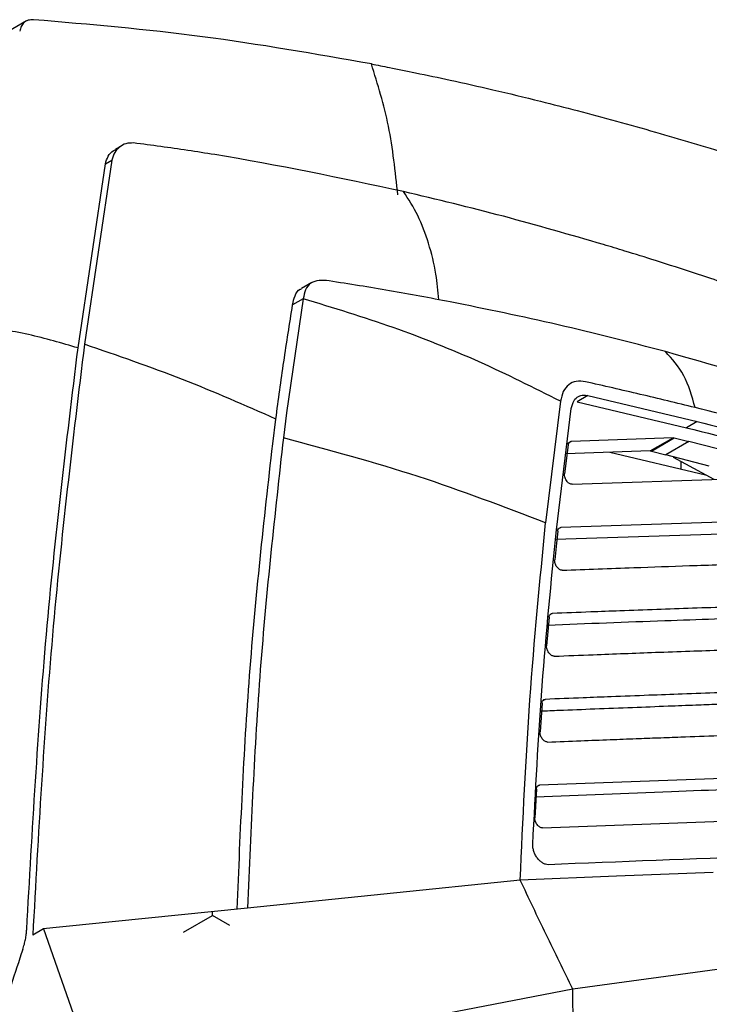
# Model space of a CAD drawing. Extents: x 106 to 315, y 19 to 260.
# Tile 39 of 98: x 275 to 288, y 80 to 99. Entities that reach past the tile are written whole.
import ezdxf

# ---------------------------------------------------------------- set-up
doc = ezdxf.new("R2010")
doc.units = 0
doc.layers.get('0').update_dxf_attribs({"linetype": 'CONTINUOUS'})

msp = doc.modelspace()

# ---------------------------------------------------------------- linework, layer by layer
at = {"color": 7, "linetype": 'Continuous'}
for p, q in [((274.763, 98.774), (273.936, 98.297)), ((276.369, 96.152), (275.854, 92.682)), ((276.248, 96.082), (276.369, 96.152)), ((275.733, 92.612), (276.248, 96.082)), ((280.136, 93.843), (279.939, 93.731)), ((279.976, 93.54), (279.661, 91.389)), ((279.976, 93.54), (279.774, 93.424)), ((285.334, 91.715), (285.131, 91.598)), ((285.334, 91.715), (287.397, 91.227)), ((284.819, 91.608), (284.54, 89.315)), ((284.743, 89.183), (285.022, 91.47)), ((285.131, 91.598), (287.195, 91.11)), ((279.661, 91.389), (279.601, 90.921)), ((279.399, 90.804), (279.459, 91.273)), ((287.397, 91.227), (287.195, 91.11)), ((286.941, 90.919), (285.023, 90.848)), ((286.512, 90.671), (286.941, 90.919)), ((286.531, 90.669), (286.961, 90.917)), ((286.941, 90.919), (286.961, 90.917)), ((286.961, 90.917), (287.237, 90.849)), ((284.964, 90.784), (284.895, 90.243)), ((287.237, 90.849), (286.805, 90.599)), ((288.811, 90.442), (287.237, 90.849)), ((286.512, 90.671), (284.918, 90.62)), ((285.748, 90.647), (287.549, 90.224)), ((286.512, 90.671), (286.531, 90.669)), ((286.531, 90.669), (286.805, 90.599)), ((287.623, 90.386), (286.805, 90.599)), ((286.943, 90.556), (287.708, 90.137)), ((287.091, 90.332), (287.091, 90.475)), ((285.039, 90.043), (288.871, 90.178)), ((292.031, 89.475), (284.828, 89.228)), ((289.789, 89.164), (284.726, 89.001)), ((284.769, 89.162), (284.744, 88.935)), ((284.744, 88.935), (284.711, 88.621)), ((284.605, 87.54), (284.558, 87)), ((284.472, 85.92), (284.434, 85.38)), ((295.827, 84.781), (284.426, 84.374)), ((284.366, 84.301), (284.336, 83.761)), ((284.481, 83.569), (295.486, 83.978)), ((284.061, 82.586), (278.927, 82.059)), ((277.722, 81.602), (278.268, 81.916)), ((278.268, 81.916), (278.268, 81.992)), ((278.591, 81.73), (278.268, 81.916)), ((275.083, 81.665), (274.881, 81.548)), ((275.083, 81.665), (275.767, 79.713)), ((288.448, 80.992), (285.051, 80.528)), ((285.051, 80.528), (280.03, 79.564))]:
    msp.add_line(p, q, dxfattribs=at)
at = {"color": 8, "linetype": 'Continuous'}
for p, q in [((285.023, 90.848), (284.954, 90.808)), ((284.828, 89.228), (284.759, 89.189)), ((284.665, 87.609), (284.62, 87.584)), ((284.532, 85.991), (284.487, 85.965)), ((284.426, 84.374), (284.381, 84.348))]:
    msp.add_line(p, q, dxfattribs=at)
at = {"color": 7, "linetype": 'Continuous', "flags": 128}
for points in [[(276.563, 96.427), (276.502, 96.392), (276.441, 96.357)], [(287.693, 82.729), (285.877, 82.657), (284.061, 82.586)], [(278.927, 82.059), (276.376, 81.798), (275.572, 81.715), (275.258, 81.683), (275.083, 81.665)]]:
    msp.add_lwpolyline(points, dxfattribs=at)
at = {"color": 7, "linetype": 'Continuous'}
for points, knots in [([(274.896, 98.798), (274.861, 98.796), (274.791, 98.794), (274.713, 98.746), (274.658, 98.676), (274.643, 98.613), (274.635, 98.583)], [0, 0, 0, 0, 0.272833, 0.530412, 0.772782, 1, 1, 1, 1]), ([(281.259, 97.963), (280.198, 98.15), (278.077, 98.524), (275.956, 98.706), (274.896, 98.797)], [0, 0, 0, 0, 0.500008, 1, 1, 1, 1]), ([(281.756, 95.497), (281.709, 95.937), (281.616, 96.818), (281.378, 97.581), (281.259, 97.963)], [0, 0, 0, 0, 0.499999, 1, 1, 1, 1]), ([(281.259, 97.963), (281.372, 97.941), (281.649, 97.887), (282.143, 97.787), (282.793, 97.65), (283.577, 97.473), (284.375, 97.28), (285.396, 97.02), (286.574, 96.696), (288.379, 96.155), (290.554, 95.434), (292.283, 94.767), (293.148, 94.433)], [0, 0, 0, 0, 0.028628, 0.070437, 0.125426, 0.193596, 0.269333, 0.327862, 0.452165, 0.567477, 0.783744, 1, 1, 1, 1]), ([(276.779, 96.475), (276.729, 96.474), (276.629, 96.473), (276.514, 96.398), (276.414, 96.304), (276.384, 96.203), (276.369, 96.152)], [0, 0, 0, 0, 0.24915, 0.500861, 0.749606, 1, 1, 1, 1]), ([(281.865, 95.559), (280.678, 95.811), (279.15, 96.134), (277.458, 96.386), (276.949, 96.453), (276.779, 96.475)], [0, 0, 0, 0, 0.698709, 0.899013, 1, 1, 1, 1]), ([(276.248, 96.082), (276.263, 96.132), (276.294, 96.232), (276.371, 96.315), (276.428, 96.344), (276.445, 96.352)], [0, 0, 0, 0, 0.4149351, 0.8271407, 1, 1, 1, 1]), ([(285.629, 94.56), (285, 94.743), (283.744, 95.109), (282.491, 95.409), (281.865, 95.559)], [0, 0, 0, 0, 0.5, 1, 1, 1, 1]), ([(296.127, 90.54), (295.155, 90.977), (294.073, 91.462), (292.887, 91.956), (292.561, 92.09), (292.235, 92.223), (291.909, 92.354), (291.583, 92.484), (291.258, 92.612), (290.923, 92.742), (290.51, 92.9), (290.044, 93.075), (289.504, 93.274), (288.929, 93.481), (288.205, 93.734), (287.422, 93.998), (286.668, 94.241), (286.09, 94.421), (285.763, 94.52), (285.629, 94.56)], [0, 0, 0, 0, 0.276077, 0.307066, 0.338056, 0.369046, 0.400035, 0.431024, 0.462013, 0.493002, 0.526757, 0.579992, 0.626303, 0.681271, 0.744896, 0.833827, 0.905988, 0.961379, 1, 1, 1, 1]), ([(280.46, 93.876), (280.397, 93.882), (280.271, 93.894), (280.109, 93.845), (280.008, 93.718), (279.987, 93.6), (279.976, 93.54)], [0, 0, 0, 0, 0.2502626, 0.5001353, 0.7499167, 1, 1, 1, 1]), ([(279.774, 93.424), (279.787, 93.482), (279.812, 93.598), (279.875, 93.706), (279.935, 93.724), (279.944, 93.726)], [0, 0, 0, 0, 0.4645914, 0.9290273, 1, 1, 1, 1]), ([(282.741, 93.481), (282.362, 93.552), (281.603, 93.696), (280.841, 93.816), (280.46, 93.876)], [0, 0, 0, 0, 0.500004, 1, 1, 1, 1]), ([(284.819, 91.608), (284.316, 91.861), (283.309, 92.367), (281.684, 93.016), (280.545, 93.365), (279.976, 93.54)], [0, 0, 0, 0, 0.3333316, 0.6666687, 1, 1, 1, 1]), ([(279.459, 91.273), (279.508, 91.634), (279.606, 92.356), (279.718, 93.068), (279.774, 93.424)], [0, 0, 0, 0, 0.500032, 1, 1, 1, 1]), ([(286.797, 92.544), (286.124, 92.718), (284.777, 93.067), (283.42, 93.343), (282.741, 93.481)], [0, 0, 0, 0, 0.500002, 1, 1, 1, 1]), ([(275.733, 92.612), (275.426, 92.703), (274.813, 92.884), (274.146, 92.986), (273.813, 93.036)], [0, 0, 0, 0, 0.5, 1, 1, 1, 1]), ([(274.767, 81.655), (274.872, 83.52), (275.082, 87.249), (275.516, 90.825), (275.733, 92.612)], [0, 0, 0, 0, 0.500001, 1, 1, 1, 1]), ([(275.854, 92.682), (275.634, 90.866), (275.194, 87.234), (274.985, 83.444), (274.881, 81.548)], [0, 0, 0, 0, 0.499999, 1, 1, 1, 1]), ([(279.459, 91.273), (278.881, 91.527), (277.726, 92.037), (276.478, 92.467), (275.854, 92.682)], [0, 0, 0, 0, 0.5, 1, 1, 1, 1]), ([(287.355, 91.489), (287.295, 91.701), (287.174, 92.126), (286.923, 92.405), (286.797, 92.544)], [0, 0, 0, 0, 0.5, 1, 1, 1, 1]), ([(299.836, 87.528), (298.761, 88.048), (297.148, 88.829), (295.25, 89.639), (294.299, 90.027), (293.822, 90.216), (293.584, 90.31), (293.465, 90.356), (293.405, 90.379), (293.375, 90.391), (293.36, 90.397), (293.353, 90.399), (293.349, 90.401), (293.347, 90.402), (293.346, 90.402), (293.346, 90.402), (293.346, 90.402), (293.346, 90.402), (293.346, 90.402), (293.345, 90.402), (293.345, 90.402), (293.345, 90.402), (293.345, 90.402), (293.345, 90.403), (293.339, 90.404), (293.319, 90.413), (293.246, 90.44), (292.172, 90.861), (290.013, 91.624), (287.893, 92.231), (286.797, 92.544)], [0, 0, 0, 0, 0.2509913, 0.3764926, 0.4392427, 0.4706174, 0.4863047, 0.4941483, 0.4980701, 0.500031, 0.5010115, 0.5015017, 0.5017468, 0.5018694, 0.5019306, 0.5019613, 0.5019766, 0.5019843, 0.5019881, 0.50199, 0.501991, 0.5019914, 0.5019917, 0.5019919, 0.5021554, 0.503357, 0.5066184, 0.5188305, 0.7513722, 1, 1, 1, 1]), ([(285.288, 91.977), (285.23, 91.983), (285.113, 91.997), (284.969, 91.927), (284.863, 91.8), (284.834, 91.672), (284.819, 91.608)], [0, 0, 0, 0, 0.250072, 0.500064, 0.749985, 1, 1, 1, 1]), ([(287.355, 91.489), (287.011, 91.573), (286.322, 91.74), (285.633, 91.898), (285.288, 91.977)], [0, 0, 0, 0, 0.500025, 1, 1, 1, 1]), ([(285.022, 91.47), (285.035, 91.524), (285.061, 91.625), (285.152, 91.702), (285.244, 91.728), (285.307, 91.719), (285.334, 91.715)], [0, 0, 0, 0, 0.326023, 0.601521, 0.826247, 1, 1, 1, 1]), ([(298.906, 87.224), (298.267, 87.558), (296.985, 88.229), (295.05, 89.073), (293.125, 89.807), (291.213, 90.439), (289.297, 90.998), (288.01, 91.323), (287.355, 91.489)], [0, 0, 0, 0, 0.165291, 0.331762, 0.500917, 0.664218, 0.829008, 1, 1, 1, 1]), ([(287.195, 91.11), (287.925, 90.924), (289.39, 90.551), (291.57, 89.899), (293.714, 89.153), (295.829, 88.304), (297.232, 87.616), (297.94, 87.269)], [0, 0, 0, 0, 0.205018, 0.411302, 0.610747, 0.8036, 1, 1, 1, 1]), ([(287.397, 91.227), (288.046, 91.062), (289.301, 90.744), (291.139, 90.209), (292.916, 89.627), (294.667, 88.974), (296.411, 88.243), (297.567, 87.671), (298.143, 87.386)], [0, 0, 0, 0, 0.1822414, 0.3521198, 0.515244, 0.6791242, 0.8402122, 1, 1, 1, 1]), ([(279.601, 90.921), (279.44, 89.477), (279.118, 86.588), (278.99, 83.569), (278.927, 82.059)], [0, 0, 0, 0, 0.50001, 1, 1, 1, 1]), ([(284.54, 89.315), (283.751, 89.618), (282.174, 90.224), (280.458, 90.688), (279.601, 90.921)], [0, 0, 0, 0, 0.5000002, 1, 1, 1, 1]), ([(278.73, 82.039), (278.792, 83.516), (278.919, 86.503), (279.238, 89.36), (279.399, 90.804)], [0, 0, 0, 0, 0.49457, 1, 1, 1, 1]), ([(284.964, 90.784), (284.967, 90.796), (284.972, 90.818), (284.992, 90.842), (285.012, 90.846), (285.023, 90.848)], [0, 0, 0, 0, 0.330993, 0.608424, 1, 1, 1, 1]), ([(285.039, 90.043), (285.031, 90.043), (285.016, 90.044), (284.992, 90.055), (284.966, 90.073), (284.942, 90.098), (284.92, 90.131), (284.904, 90.168), (284.894, 90.207), (284.895, 90.231), (284.895, 90.243)], [0, 0, 0, 0, 0.107539, 0.220036, 0.337511, 0.45998, 0.587458, 0.71994, 0.857464, 1, 1, 1, 1]), ([(284.061, 82.586), (284.113, 83.725), (284.217, 86.002), (284.432, 88.211), (284.54, 89.315)], [0, 0, 0, 0, 0.5000121, 1, 1, 1, 1]), ([(284.298, 83.257), (284.35, 84.258), (284.454, 86.261), (284.647, 88.209), (284.743, 89.183)], [0, 0, 0, 0, 0.500066, 1, 1, 1, 1]), ([(284.769, 89.162), (284.771, 89.174), (284.776, 89.197), (284.796, 89.222), (284.816, 89.226), (284.828, 89.228)], [0, 0, 0, 0, 0.336856, 0.616264, 1, 1, 1, 1]), ([(284.854, 88.423), (285.304, 88.44), (286.104, 88.471), (287.283, 88.512), (288.478, 88.551), (289.728, 88.59), (291.011, 88.631), (292.255, 88.672), (293.096, 88.699), (293.521, 88.713)], [0, 0, 0, 0, 0.154078, 0.274707, 0.4071, 0.568685, 0.708683, 0.852454, 1, 1, 1, 1]), ([(284.854, 88.423), (284.846, 88.423), (284.829, 88.424), (284.802, 88.438), (284.775, 88.459), (284.751, 88.487), (284.731, 88.519), (284.718, 88.553), (284.709, 88.589), (284.71, 88.61), (284.711, 88.621)], [0, 0, 0, 0, 0.122874, 0.251052, 0.376089, 0.501539, 0.624063, 0.746618, 0.872323, 1, 1, 1, 1]), ([(295.916, 87.982), (295.584, 87.971), (294.886, 87.95), (293.852, 87.916), (292.819, 87.882), (291.787, 87.849), (290.7, 87.815), (289.684, 87.783), (288.776, 87.755), (288.026, 87.731), (287.313, 87.707), (286.626, 87.684), (285.987, 87.66), (285.331, 87.635), (284.906, 87.619), (284.665, 87.609)], [0, 0, 0, 0, 0.088744, 0.186622, 0.276185, 0.364375, 0.462525, 0.566568, 0.636315, 0.705457, 0.76693, 0.826681, 0.887947, 0.936287, 1, 1, 1, 1]), ([(292.496, 87.647), (291.906, 87.631), (290.629, 87.594), (288.724, 87.534), (286.684, 87.468), (285.317, 87.414), (284.58, 87.384)], [0, 0, 0, 0, 0.225667, 0.488071, 0.724011, 1, 1, 1, 1]), ([(284.605, 87.54), (284.607, 87.55), (284.61, 87.569), (284.623, 87.591), (284.641, 87.606), (284.657, 87.608), (284.665, 87.609)], [0, 0, 0, 0, 0.250219, 0.499946, 0.74908, 1, 1, 1, 1]), ([(284.702, 86.804), (284.947, 86.814), (285.387, 86.831), (286.022, 86.855), (286.628, 86.878), (287.242, 86.9), (287.86, 86.921), (288.492, 86.941), (289.185, 86.963), (289.947, 86.987), (290.73, 87.012), (291.479, 87.035), (292.351, 87.063), (293.354, 87.095), (294.303, 87.126), (295.058, 87.15), (295.614, 87.168), (296.156, 87.184), (296.645, 87.199), (296.953, 87.208), (297.097, 87.212)], [0, 0, 0, 0, 0.058681, 0.105334, 0.15221, 0.204172, 0.253359, 0.301356, 0.357221, 0.421493, 0.486416, 0.547253, 0.60322, 0.698026, 0.790123, 0.833274, 0.880957, 0.925009, 0.96469, 1, 1, 1, 1]), ([(284.702, 86.804), (284.693, 86.805), (284.676, 86.806), (284.649, 86.819), (284.623, 86.839), (284.599, 86.867), (284.579, 86.899), (284.565, 86.933), (284.557, 86.968), (284.557, 86.989), (284.558, 87)], [0, 0, 0, 0, 0.12754, 0.252075, 0.374008, 0.500014, 0.625481, 0.74788, 0.872119, 1, 1, 1, 1]), ([(297.132, 86.414), (296.752, 86.402), (295.962, 86.378), (294.74, 86.338), (293.544, 86.299), (292.455, 86.264), (291.442, 86.231), (290.374, 86.197), (289.39, 86.166), (288.516, 86.138), (287.822, 86.115), (287.137, 86.091), (286.458, 86.066), (285.835, 86.042), (285.184, 86.017), (284.77, 86), (284.532, 85.991)], [0, 0, 0, 0, 0.09089, 0.18917, 0.291451, 0.376207, 0.448774, 0.533306, 0.631475, 0.683704, 0.741768, 0.796884, 0.846351, 0.902355, 0.943939, 1, 1, 1, 1]), ([(295.203, 86.13), (295.058, 86.126), (294.742, 86.118), (294.236, 86.104), (293.707, 86.09), (293.184, 86.077), (292.707, 86.064), (292.225, 86.047), (291.684, 86.029), (291.104, 86.01), (290.519, 85.99), (290.007, 85.973), (289.559, 85.958), (289.177, 85.945), (288.849, 85.933), (288.548, 85.923), (288.274, 85.913), (288.018, 85.904), (287.72, 85.893), (287.329, 85.878), (286.798, 85.858), (286.163, 85.833), (285.478, 85.807), (284.902, 85.784), (284.563, 85.771), (284.448, 85.766)], [0, 0, 0, 0, 0.041103, 0.08906, 0.142916, 0.190539, 0.237491, 0.27706, 0.325209, 0.388371, 0.439149, 0.48828, 0.531178, 0.564209, 0.594681, 0.622593, 0.647944, 0.670736, 0.693724, 0.730695, 0.779102, 0.840661, 0.906324, 0.968249, 1, 1, 1, 1]), ([(284.472, 85.92), (284.473, 85.93), (284.476, 85.95), (284.489, 85.972), (284.508, 85.988), (284.524, 85.99), (284.532, 85.991)], [0, 0, 0, 0, 0.250199, 0.499953, 0.749119, 1, 1, 1, 1]), ([(284.578, 85.186), (284.786, 85.195), (285.179, 85.21), (285.734, 85.232), (286.219, 85.25), (286.663, 85.267), (287.18, 85.287), (287.747, 85.307), (288.342, 85.328), (288.897, 85.347), (289.517, 85.367), (290.214, 85.39), (290.905, 85.413), (291.617, 85.436), (292.337, 85.46), (293.109, 85.485), (293.962, 85.514), (294.705, 85.538), (295.466, 85.564), (296.09, 85.585), (296.567, 85.6), (296.787, 85.607)], [0, 0, 0, 0, 0.050726, 0.095814, 0.135264, 0.169075, 0.203973, 0.261724, 0.307989, 0.350101, 0.398234, 0.460541, 0.522021, 0.568464, 0.63606, 0.699435, 0.75859, 0.846177, 0.882314, 0.94581, 1, 1, 1, 1]), ([(284.578, 85.186), (284.569, 85.187), (284.553, 85.188), (284.526, 85.201), (284.5, 85.221), (284.476, 85.248), (284.456, 85.279), (284.442, 85.313), (284.433, 85.348), (284.433, 85.369), (284.434, 85.38)], [0, 0, 0, 0, 0.127512, 0.252046, 0.374012, 0.500019, 0.625488, 0.747923, 0.872033, 1, 1, 1, 1]), ([(295.423, 84.548), (295.188, 84.541), (294.65, 84.526), (294.047, 84.513), (293.507, 84.494), (292.692, 84.465), (290.468, 84.385), (287.549, 84.275), (285.204, 84.183), (284.351, 84.15)], [0, 0, 0, 0, 0.064611, 0.147552, 0.167679, 0.211201, 0.368429, 0.770321, 1, 1, 1, 1]), ([(284.366, 84.301), (284.367, 84.311), (284.37, 84.331), (284.383, 84.354), (284.402, 84.37), (284.418, 84.373), (284.426, 84.374)], [0, 0, 0, 0, 0.250174, 0.499963, 0.749143, 1, 1, 1, 1]), ([(284.481, 83.569), (284.472, 83.57), (284.456, 83.571), (284.429, 83.584), (284.403, 83.603), (284.38, 83.63), (284.36, 83.661), (284.345, 83.694), (284.336, 83.729), (284.336, 83.75), (284.336, 83.761)], [0, 0, 0, 0, 0.127478, 0.252007, 0.374, 0.500004, 0.625475, 0.747953, 0.872179, 1, 1, 1, 1]), ([(284.587, 82.876), (284.571, 82.877), (284.538, 82.879), (284.485, 82.904), (284.434, 82.942), (284.386, 82.995), (284.346, 83.057), (284.317, 83.125), (284.299, 83.194), (284.298, 83.236), (284.298, 83.257)], [0, 0, 0, 0, 0.124682, 0.248681, 0.372715, 0.497386, 0.624001, 0.750367, 0.874868, 1, 1, 1, 1]), ([(295.324, 83.291), (293.931, 83.237), (291.708, 83.152), (288.131, 83.015), (285.943, 82.929), (284.587, 82.876)], [0, 0, 0, 0, 0.389462, 0.621396, 1, 1, 1, 1]), ([(285.051, 80.528), (284.882, 80.873), (284.545, 81.563), (284.222, 82.245), (284.061, 82.586)], [0, 0, 0, 0, 0.5, 1, 1, 1, 1]), ([(274.744, 81.469), (274.75, 81.501), (274.761, 81.565), (274.765, 81.625), (274.767, 81.655)], [0, 0, 0, 0, 0.5000008, 1, 1, 1, 1]), ([(274.693, 81.28), (274.703, 81.312), (274.724, 81.376), (274.737, 81.438), (274.744, 81.469)], [0, 0, 0, 0, 0.499992, 1, 1, 1, 1]), ([(274.693, 81.28), (274.545, 80.833), (274.225, 79.866), (273.722, 78.298), (273.162, 76.504), (272.78, 75.226), (272.578, 74.55)], [0, 0, 0, 0, 0.201101, 0.434801, 0.701101, 1, 1, 1, 1]), ([(286.081, 62.802), (285.934, 64.48), (285.642, 67.835), (285.327, 72.468), (285.118, 76.706), (285.073, 79.254), (285.051, 80.528)], [0, 0, 0, 0, 0.279995, 0.559993, 0.780009, 1, 1, 1, 1])]:
    msp.add_open_spline(points, degree=3, knots=knots, dxfattribs=at)
at = {"color": 8, "linetype": 'Continuous'}
msp.add_open_spline([(282.526, 93.52), (282.512, 93.683), (282.478, 94.061), (282.343, 94.592), (282.145, 95.121), (281.958, 95.413), (281.865, 95.559)], degree=3, knots=[0, 0, 0, 0, 0.201694, 0.467803, 0.733914, 1, 1, 1, 1], dxfattribs=at)

doc.saveas('drawing.dxf')
